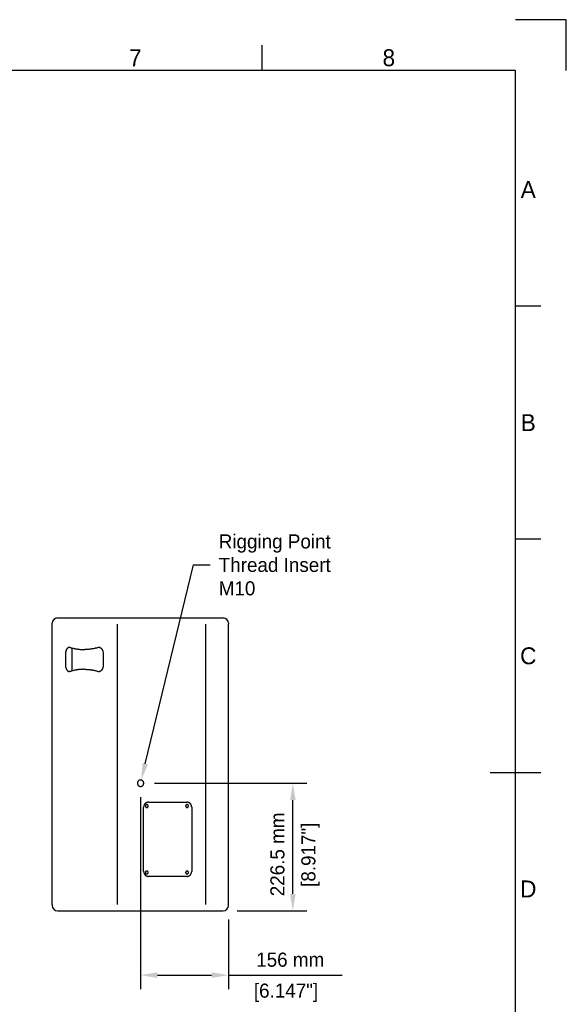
# Model space of a CAD drawing. Extents: x -90 to 3690, y 549 to 3222.
# Tile 4 of 4: x 2720 to 3690, y 1474 to 3222. Entities that reach past the tile are written whole.
import ezdxf
from ezdxf.enums import TextEntityAlignment as Align

# ---------------------------------------------------------------- set-up
doc = ezdxf.new("R2010")
doc.units = 0
for name, color, linetype in [('KF_CA_1001_DIM', 1, 'CONTINUOUS'), ('KF_CA_1001_REAR', 7, 'CONTINUOUS'), ('KF_CA_1001_TOP', 7, 'CONTINUOUS'), ('KF_FRAME_050', 6, 'CONTINUOUS'), ('KF_FRAME_070', 5, 'CONTINUOUS'), ('KF_FRAME_200', 8, 'CONTINUOUS')]:
    doc.layers.add(name, color=color, linetype=linetype)

# ---------------------------------------------------------------- blocks, each defined once
blk = doc.blocks.new('KF_CA_1001_REAR')
at = {"layer": 'KF_CA_1001_REAR', "linetype": 'CONTINUOUS'}
for p, q in [((-182.8, 0), (-74.6, 0)), ((-74.6, 0), (74.6, 0)), ((74.6, 0), (111.2, 0)), ((-192.3, -11), (-192.3, -9.5)), ((-192.3, -509), (-192.3, -11)), ((-76.7, -509), (-76.7, -11)), ((-76.7, -509), (-76.7, -11)), ((80.5, -509), (80.5, -11)), ((80.5, -509), (80.5, -11)), ((120.7, -9.5), (120.7, -11)), ((120.7, -509), (120.7, -11)), ((-168.7, -63), (-168.7, -84.4)), ((-157, -94), (-157, -53.4)), ((-136, -56.2), (-134.6, -56.2)), ((-101.8, -63), (-101.8, -84.4)), ((-136, -91.2), (-134.6, -91.2)), ((-21.1, -327), (46.5, -327)), ((-30, -450), (-30, -336)), ((55.3, -336), (55.3, -450)), ((46.5, -459), (-21.1, -459)), ((-192.3, -509), (-192.3, -510.5)), ((-182.8, -520), (-74.6, -520)), ((-74.6, -520), (74.6, -520)), ((74.6, -520), (111.2, -520)), ((120.7, -510.5), (120.7, -509))]:
    blk.add_line(p, q, dxfattribs=at)
for points in [[(-161.8, -52), (-162.2, -52.1), (-162.6, -52.2), (-162.9, -52.3), (-163.3, -52.5), (-163.7, -52.8), (-164.1, -53), (-164.5, -53.3), (-164.9, -53.5), (-165.2, -53.9), (-165.6, -54.3), (-166, -54.8), (-166.3, -55.2), (-166.7, -55.6), (-167, -56.2), (-167.3, -56.8), (-167.5, -57.4), (-167.8, -58), (-168.1, -58.6), (-168.2, -59.3), (-168.3, -60.1), (-168.5, -60.8), (-168.6, -61.5), (-168.7, -62.2), (-168.7, -63)], [(-162.5, -52), (-162.4, -52), (-162.4, -52), (-162.3, -52), (-162.2, -52), (-162.2, -52), (-162.1, -52), (-162, -52), (-162, -52), (-161.9, -52), (-161.8, -52), (-161.8, -52), (-161.7, -52), (-161.6, -52), (-161.6, -52), (-161.5, -52), (-161.5, -52.1), (-161.4, -52.1), (-161.3, -52.1), (-161.3, -52.1), (-161.2, -52.1), (-161.1, -52.1), (-161.1, -52.2), (-161, -52.2), (-160.9, -52.2)], [(-160.9, -52.2), (-159.9, -52.5), (-158.9, -52.8), (-157.9, -53.1), (-156.8, -53.4), (-155.8, -53.7), (-154.8, -53.9), (-153.7, -54.1), (-152.7, -54.4), (-151.7, -54.6), (-150.6, -54.8), (-149.6, -55), (-148.6, -55.1), (-147.5, -55.3), (-146.5, -55.5), (-145.4, -55.6), (-144.4, -55.7), (-143.3, -55.8), (-142.3, -55.9), (-141.2, -56), (-140.2, -56), (-139.1, -56.1), (-138.1, -56.1), (-137, -56.1), (-136, -56.2)], [(-109.6, -52.2), (-110.6, -52.5), (-111.7, -52.8), (-112.7, -53.1), (-113.7, -53.4), (-114.7, -53.7), (-115.8, -53.9), (-116.8, -54.1), (-117.8, -54.4), (-118.9, -54.6), (-119.9, -54.8), (-120.9, -55), (-122, -55.1), (-123, -55.3), (-124.1, -55.5), (-125.1, -55.6), (-126.2, -55.7), (-127.2, -55.8), (-128.3, -55.9), (-129.3, -56), (-130.4, -56), (-131.4, -56.1), (-132.5, -56.1), (-133.5, -56.1), (-134.6, -56.2)], [(-108.7, -52), (-108.8, -52), (-108.8, -52), (-108.9, -52), (-108.9, -52), (-108.9, -52), (-109, -52), (-109, -52), (-109, -52), (-109.1, -52.1), (-109.1, -52.1), (-109.1, -52.1), (-109.2, -52.1), (-109.2, -52.1), (-109.3, -52.1), (-109.3, -52.1), (-109.3, -52.1), (-109.4, -52.1), (-109.4, -52.1), (-109.4, -52.1), (-109.5, -52.2), (-109.5, -52.2), (-109.5, -52.2), (-109.6, -52.2), (-109.6, -52.2)], [(-109, -52), (-108.6, -52.1), (-108.6, -52.1), (-108.2, -52.2), (-107.8, -52.3), (-107.4, -52.4), (-107, -52.7), (-106.6, -52.9), (-106.2, -53.2), (-105.7, -53.5), (-105.3, -53.8), (-104.9, -54.3), (-104.6, -54.8), (-104.2, -55.3), (-103.8, -55.7), (-103.5, -56.4), (-103.2, -57), (-102.9, -57.7), (-102.6, -58.4), (-102.4, -59.1), (-102.2, -59.8), (-102.1, -60.6), (-102, -61.4), (-101.9, -62.2), (-101.8, -63)], [(-168.7, -84.4), (-168.6, -85.1), (-168.5, -85.9), (-168.5, -86.6), (-168.4, -87.3), (-168.2, -88), (-168, -88.7), (-167.8, -89.3), (-167.6, -90), (-167.3, -90.6), (-167, -91.1), (-166.7, -91.7), (-166.3, -92.2), (-166, -92.7), (-165.6, -93.1), (-165.2, -93.4), (-164.9, -93.8), (-164.5, -94.1), (-164.1, -94.4), (-163.7, -94.7), (-163.3, -94.8), (-162.9, -94.9), (-162.6, -95.1), (-162.2, -95.2), (-161.8, -95.4)], [(-101.8, -84.4), (-101.9, -85.2), (-102, -86), (-102.1, -86.8), (-102.2, -87.5), (-102.4, -88.3), (-102.6, -89), (-102.9, -89.7), (-103.1, -90.4), (-103.5, -91), (-103.8, -91.5), (-104.2, -92.1), (-104.5, -92.6), (-104.9, -93.1), (-105.3, -93.5), (-105.7, -93.8), (-106.2, -94.2), (-106.6, -94.5), (-107, -94.7), (-107.4, -94.9), (-107.8, -95), (-108.2, -95.2), (-108.6, -95.3), (-109, -95.4), (-109.4, -95.4)], [(-160.9, -95.1), (-161, -95.2), (-161.1, -95.2), (-161.1, -95.2), (-161.2, -95.2), (-161.3, -95.2), (-161.3, -95.3), (-161.4, -95.3), (-161.5, -95.3), (-161.5, -95.3), (-161.6, -95.3), (-161.6, -95.3), (-161.7, -95.3), (-161.8, -95.3), (-161.8, -95.4), (-161.9, -95.4), (-162, -95.4), (-162, -95.4), (-162.1, -95.4), (-162.2, -95.4), (-162.2, -95.4), (-162.3, -95.4), (-162.4, -95.4), (-162.4, -95.4), (-162.5, -95.4)], [(-136, -91.2), (-137, -91.2), (-138.1, -91.2), (-139.1, -91.3), (-140.2, -91.3), (-141.2, -91.4), (-142.3, -91.5), (-143.3, -91.6), (-144.4, -91.7), (-145.4, -91.8), (-146.5, -91.9), (-147.5, -92), (-148.6, -92.2), (-149.6, -92.4), (-150.6, -92.5), (-151.7, -92.8), (-152.7, -93), (-153.7, -93.2), (-154.8, -93.4), (-155.8, -93.7), (-156.8, -94), (-157.9, -94.3), (-158.9, -94.6), (-159.9, -94.9), (-160.9, -95.1)], [(-134.6, -91.2), (-133.5, -91.2), (-132.5, -91.2), (-131.4, -91.3), (-130.4, -91.3), (-129.3, -91.4), (-128.3, -91.5), (-127.2, -91.6), (-126.2, -91.7), (-125.1, -91.8), (-124.1, -91.9), (-123, -92), (-122, -92.2), (-120.9, -92.4), (-119.9, -92.5), (-118.9, -92.8), (-117.8, -93), (-116.8, -93.2), (-115.8, -93.4), (-114.7, -93.7), (-113.7, -94), (-112.7, -94.3), (-111.7, -94.6), (-110.6, -94.9), (-109.6, -95.1)], [(-109.6, -95.1), (-109.6, -95.2), (-109.5, -95.2), (-109.5, -95.2), (-109.5, -95.2), (-109.4, -95.2), (-109.4, -95.2), (-109.4, -95.2), (-109.3, -95.2), (-109.3, -95.2), (-109.3, -95.3), (-109.2, -95.3), (-109.2, -95.3), (-109.1, -95.3), (-109.1, -95.3), (-109.1, -95.3), (-109, -95.3), (-109, -95.3), (-109, -95.3), (-108.9, -95.3), (-108.9, -95.3), (-108.9, -95.3), (-108.8, -95.3), (-108.8, -95.3), (-108.7, -95.4)]]:
    blk.add_lwpolyline(points, dxfattribs=at)
for points in [[(-35.5, -287.8, 0), (-35.7, -287.8, 0), (-36, -287.8, 0), (-36.3, -287.9, 0), (-36.5, -287.9, 0), (-36.8, -288, 0), (-37.1, -288, 0), (-37.3, -288.1, 0), (-37.6, -288.2, 0), (-37.8, -288.3, 0), (-38.1, -288.5, 0), (-38.3, -288.6, 0), (-38.6, -288.8, 0), (-38.8, -288.9, 0), (-39, -289.1, 0), (-39.2, -289.3, 0), (-39.4, -289.5, 0), (-39.6, -289.7, 0), (-39.8, -289.9, 0), (-39.9, -290.1, 0), (-40.1, -290.3, 0), (-40.2, -290.6, 0), (-40.4, -290.8, 0), (-40.5, -291.1, 0), (-40.6, -291.3, 0), (-40.7, -291.6, 0), (-40.8, -291.8, 0), (-40.9, -292.1, 0), (-40.9, -292.4, 0), (-41, -292.7, 0), (-41, -292.9, 0), (-41, -293.2, 0), (-41, -293.5, 0), (-41, -293.8, 0), (-41, -294.1, 0), (-41, -294.3, 0), (-40.9, -294.6, 0), (-40.9, -294.9, 0), (-40.8, -295.2, 0), (-40.7, -295.4, 0), (-40.6, -295.7, 0), (-40.5, -295.9, 0), (-40.4, -296.2, 0), (-40.2, -296.4, 0), (-40.1, -296.7, 0), (-39.9, -296.9, 0), (-39.8, -297.1, 0), (-39.6, -297.3, 0), (-39.4, -297.5, 0), (-39.2, -297.7, 0), (-39, -297.9, 0), (-38.8, -298.1, 0), (-38.6, -298.2, 0), (-38.3, -298.4, 0), (-38.1, -298.5, 0), (-37.8, -298.7, 0), (-37.6, -298.8, 0), (-37.3, -298.9, 0), (-37.1, -299, 0), (-36.8, -299, 0), (-36.5, -299.1, 0), (-36.3, -299.1, 0), (-36, -299.2, 0), (-35.7, -299.2, 0), (-35.5, -299.2, 0), (-35.2, -299.2, 0), (-34.9, -299.2, 0), (-34.6, -299.1, 0), (-34.4, -299.1, 0), (-34.1, -299, 0), (-33.8, -299, 0), (-33.6, -298.9, 0), (-33.3, -298.8, 0), (-33.1, -298.7, 0), (-32.8, -298.5, 0), (-32.6, -298.4, 0), (-32.4, -298.2, 0), (-32.1, -298.1, 0), (-31.9, -297.9, 0), (-31.7, -297.7, 0), (-31.5, -297.5, 0), (-31.3, -297.3, 0), (-31.1, -297.1, 0), (-31, -296.9, 0), (-30.8, -296.7, 0), (-30.7, -296.4, 0), (-30.5, -296.2, 0), (-30.4, -295.9, 0), (-30.3, -295.7, 0), (-30.2, -295.4, 0), (-30.1, -295.2, 0), (-30, -294.9, 0), (-30, -294.6, 0), (-29.9, -294.3, 0), (-29.9, -294.1, 0), (-29.9, -293.8, 0), (-29.9, -293.5, 0), (-29.9, -293.2, 0), (-29.9, -292.9, 0), (-29.9, -292.7, 0), (-30, -292.4, 0), (-30, -292.1, 0), (-30.1, -291.8, 0), (-30.2, -291.6, 0), (-30.3, -291.3, 0), (-30.4, -291.1, 0), (-30.5, -290.8, 0), (-30.7, -290.6, 0), (-30.8, -290.3, 0), (-31, -290.1, 0), (-31.1, -289.9, 0), (-31.3, -289.7, 0), (-31.5, -289.5, 0), (-31.7, -289.3, 0), (-31.9, -289.1, 0), (-32.1, -288.9, 0), (-32.4, -288.8, 0), (-32.6, -288.6, 0), (-32.8, -288.5, 0), (-33.1, -288.3, 0), (-33.3, -288.2, 0), (-33.6, -288.1, 0), (-33.8, -288, 0), (-34.1, -288, 0), (-34.4, -287.9, 0), (-34.6, -287.9, 0), (-34.9, -287.8, 0), (-35.2, -287.8, 0), (-35.5, -287.8, 0)], [(-21.1, -327, 0), (-21.2, -327, 0), (-21.4, -327, 0), (-21.5, -327, 0), (-21.6, -327, 0), (-21.7, -327, 0), (-21.8, -327, 0), (-21.9, -327, 0), (-22, -327, 0), (-22.1, -327.1, 0), (-22.2, -327.1, 0), (-22.3, -327.1, 0), (-22.4, -327.1, 0), (-22.5, -327.1, 0), (-22.6, -327.1, 0), (-22.7, -327.2, 0), (-22.9, -327.2, 0), (-23, -327.2, 0), (-23.1, -327.2, 0), (-23.2, -327.2, 0), (-23.3, -327.3, 0), (-23.4, -327.3, 0), (-23.5, -327.3, 0), (-23.6, -327.4, 0), (-23.7, -327.4, 0), (-23.8, -327.4, 0), (-23.9, -327.5, 0), (-24, -327.5, 0), (-24.1, -327.5, 0), (-24.2, -327.6, 0), (-24.3, -327.6, 0), (-24.4, -327.6, 0), (-24.5, -327.7, 0), (-24.6, -327.7, 0), (-24.7, -327.8, 0), (-24.8, -327.8, 0), (-24.9, -327.9, 0), (-25, -327.9, 0), (-25.1, -328, 0), (-25.2, -328, 0), (-25.3, -328.1, 0), (-25.4, -328.1, 0), (-25.5, -328.2, 0), (-25.6, -328.2, 0), (-25.7, -328.3, 0), (-25.8, -328.3, 0), (-25.9, -328.4, 0), (-25.9, -328.5, 0), (-26, -328.5, 0), (-26.1, -328.6, 0), (-26.2, -328.6, 0), (-26.3, -328.7, 0), (-26.4, -328.8, 0), (-26.5, -328.8, 0), (-26.6, -328.9, 0), (-26.6, -329, 0), (-26.7, -329, 0), (-26.8, -329.1, 0), (-26.9, -329.2, 0), (-27, -329.3, 0), (-27.1, -329.3, 0), (-27.1, -329.4, 0), (-27.2, -329.5, 0), (-27.3, -329.6, 0), (-27.4, -329.6, 0), (-27.4, -329.7, 0), (-27.5, -329.8, 0), (-27.6, -329.9, 0), (-27.7, -330, 0), (-27.7, -330, 0), (-27.8, -330.1, 0), (-27.9, -330.2, 0), (-28, -330.3, 0), (-28, -330.4, 0), (-28.1, -330.5, 0), (-28.2, -330.6, 0), (-28.2, -330.6, 0), (-28.3, -330.7, 0), (-28.3, -330.8, 0), (-28.4, -330.9, 0), (-28.5, -331, 0), (-28.5, -331.1, 0), (-28.6, -331.2, 0), (-28.6, -331.3, 0), (-28.7, -331.4, 0), (-28.8, -331.5, 0), (-28.8, -331.6, 0), (-28.9, -331.7, 0), (-28.9, -331.8, 0), (-29, -331.9, 0), (-29, -332, 0), (-29.1, -332.1, 0), (-29.1, -332.2, 0), (-29.2, -332.3, 0), (-29.2, -332.4, 0), (-29.2, -332.5, 0), (-29.3, -332.6, 0), (-29.3, -332.7, 0), (-29.4, -332.8, 0), (-29.4, -332.9, 0), (-29.4, -333, 0), (-29.5, -333.1, 0), (-29.5, -333.2, 0), (-29.5, -333.3, 0), (-29.6, -333.4, 0), (-29.6, -333.5, 0), (-29.6, -333.6, 0), (-29.7, -333.7, 0), (-29.7, -333.8, 0), (-29.7, -333.9, 0), (-29.7, -334, 0), (-29.8, -334.1, 0), (-29.8, -334.2, 0), (-29.8, -334.4, 0), (-29.8, -334.5, 0), (-29.8, -334.6, 0), (-29.9, -334.7, 0), (-29.9, -334.8, 0), (-29.9, -334.9, 0), (-29.9, -335, 0), (-29.9, -335.1, 0), (-29.9, -335.2, 0), (-29.9, -335.3, 0), (-29.9, -335.4, 0), (-29.9, -335.6, 0), (-29.9, -335.7, 0), (-30, -335.8, 0), (-30, -335.9, 0), (-30, -336, 0)], [(-24.5, -331.4, 0), (-24.6, -331.4, 0), (-24.7, -331.4, 0), (-24.9, -331.4, 0), (-25, -331.4, 0), (-25.1, -331.5, 0), (-25.2, -331.5, 0), (-25.3, -331.6, 0), (-25.5, -331.6, 0), (-25.6, -331.6, 0), (-25.7, -331.7, 0), (-25.8, -331.8, 0), (-25.9, -331.8, 0), (-26, -331.9, 0), (-26.1, -332, 0), (-26.2, -332.1, 0), (-26.3, -332.2, 0), (-26.4, -332.3, 0), (-26.5, -332.4, 0), (-26.5, -332.5, 0), (-26.6, -332.6, 0), (-26.7, -332.7, 0), (-26.7, -332.8, 0), (-26.8, -332.9, 0), (-26.8, -333, 0), (-26.9, -333.1, 0), (-26.9, -333.2, 0), (-27, -333.4, 0), (-27, -333.5, 0), (-27, -333.6, 0), (-27, -333.7, 0), (-27, -333.9, 0), (-27, -334, 0), (-27, -334.1, 0), (-27, -334.3, 0), (-27, -334.4, 0), (-27, -334.5, 0), (-27, -334.6, 0), (-26.9, -334.8, 0), (-26.9, -334.9, 0), (-26.8, -335, 0), (-26.8, -335.1, 0), (-26.7, -335.2, 0), (-26.7, -335.3, 0), (-26.6, -335.4, 0), (-26.5, -335.5, 0), (-26.5, -335.6, 0), (-26.4, -335.7, 0), (-26.3, -335.8, 0), (-26.2, -335.9, 0), (-26.1, -336, 0), (-26, -336.1, 0), (-25.9, -336.2, 0), (-25.8, -336.2, 0), (-25.7, -336.3, 0), (-25.6, -336.4, 0), (-25.5, -336.4, 0), (-25.3, -336.4, 0), (-25.2, -336.5, 0), (-25.1, -336.5, 0), (-25, -336.6, 0), (-24.9, -336.6, 0), (-24.7, -336.6, 0), (-24.6, -336.6, 0), (-24.5, -336.6, 0), (-24.4, -336.6, 0), (-24.2, -336.6, 0), (-24.1, -336.6, 0), (-24, -336.6, 0), (-23.9, -336.5, 0), (-23.8, -336.5, 0), (-23.6, -336.4, 0), (-23.5, -336.4, 0), (-23.4, -336.4, 0), (-23.3, -336.3, 0), (-23.2, -336.2, 0), (-23.1, -336.2, 0), (-23, -336.1, 0), (-22.9, -336, 0), (-22.8, -335.9, 0), (-22.7, -335.8, 0), (-22.6, -335.7, 0), (-22.5, -335.6, 0), (-22.4, -335.5, 0), (-22.4, -335.4, 0), (-22.3, -335.3, 0), (-22.2, -335.2, 0), (-22.2, -335.1, 0), (-22.1, -335, 0), (-22.1, -334.9, 0), (-22.1, -334.8, 0), (-22, -334.6, 0), (-22, -334.5, 0), (-22, -334.4, 0), (-22, -334.3, 0), (-21.9, -334.1, 0), (-21.9, -334, 0), (-21.9, -333.9, 0), (-22, -333.7, 0), (-22, -333.6, 0), (-22, -333.5, 0), (-22, -333.4, 0), (-22.1, -333.2, 0), (-22.1, -333.1, 0), (-22.1, -333, 0), (-22.2, -332.9, 0), (-22.2, -332.8, 0), (-22.3, -332.7, 0), (-22.4, -332.6, 0), (-22.4, -332.5, 0), (-22.5, -332.4, 0), (-22.6, -332.3, 0), (-22.7, -332.2, 0), (-22.8, -332.1, 0), (-22.9, -332, 0), (-23, -331.9, 0), (-23.1, -331.8, 0), (-23.2, -331.8, 0), (-23.3, -331.7, 0), (-23.4, -331.6, 0), (-23.5, -331.6, 0), (-23.6, -331.6, 0), (-23.8, -331.5, 0), (-23.9, -331.5, 0), (-24, -331.4, 0), (-24.1, -331.4, 0), (-24.2, -331.4, 0), (-24.4, -331.4, 0), (-24.5, -331.4, 0)], [(47, -331.4, 0), (46.9, -331.4, 0), (46.8, -331.4, 0), (46.7, -331.4, 0), (46.5, -331.4, 0), (46.4, -331.5, 0), (46.3, -331.5, 0), (46.2, -331.6, 0), (46.1, -331.6, 0), (46, -331.6, 0), (45.8, -331.7, 0), (45.7, -331.8, 0), (45.6, -331.8, 0), (45.5, -331.9, 0), (45.4, -332, 0), (45.3, -332.1, 0), (45.2, -332.2, 0), (45.2, -332.3, 0), (45.1, -332.4, 0), (45, -332.5, 0), (44.9, -332.6, 0), (44.9, -332.7, 0), (44.8, -332.8, 0), (44.7, -332.9, 0), (44.7, -333, 0), (44.6, -333.1, 0), (44.6, -333.2, 0), (44.6, -333.4, 0), (44.5, -333.5, 0), (44.5, -333.6, 0), (44.5, -333.7, 0), (44.5, -333.9, 0), (44.5, -334, 0), (44.5, -334.1, 0), (44.5, -334.3, 0), (44.5, -334.4, 0), (44.5, -334.5, 0), (44.6, -334.6, 0), (44.6, -334.8, 0), (44.6, -334.9, 0), (44.7, -335, 0), (44.7, -335.1, 0), (44.8, -335.2, 0), (44.9, -335.3, 0), (44.9, -335.4, 0), (45, -335.5, 0), (45.1, -335.6, 0), (45.2, -335.7, 0), (45.2, -335.8, 0), (45.3, -335.9, 0), (45.4, -336, 0), (45.5, -336.1, 0), (45.6, -336.2, 0), (45.7, -336.2, 0), (45.8, -336.3, 0), (46, -336.4, 0), (46.1, -336.4, 0), (46.2, -336.4, 0), (46.3, -336.5, 0), (46.4, -336.5, 0), (46.5, -336.6, 0), (46.7, -336.6, 0), (46.8, -336.6, 0), (46.9, -336.6, 0), (47, -336.6, 0), (47.2, -336.6, 0), (47.3, -336.6, 0), (47.4, -336.6, 0), (47.5, -336.6, 0), (47.7, -336.5, 0), (47.8, -336.5, 0), (47.9, -336.4, 0), (48, -336.4, 0), (48.1, -336.4, 0), (48.2, -336.3, 0), (48.4, -336.2, 0), (48.5, -336.2, 0), (48.6, -336.1, 0), (48.7, -336, 0), (48.8, -335.9, 0), (48.8, -335.8, 0), (48.9, -335.7, 0), (49, -335.6, 0), (49.1, -335.5, 0), (49.2, -335.4, 0), (49.2, -335.3, 0), (49.3, -335.2, 0), (49.3, -335.1, 0), (49.4, -335, 0), (49.4, -334.9, 0), (49.5, -334.8, 0), (49.5, -334.6, 0), (49.5, -334.5, 0), (49.6, -334.4, 0), (49.6, -334.3, 0), (49.6, -334.1, 0), (49.6, -334, 0), (49.6, -333.9, 0), (49.6, -333.7, 0), (49.6, -333.6, 0), (49.5, -333.5, 0), (49.5, -333.4, 0), (49.5, -333.2, 0), (49.4, -333.1, 0), (49.4, -333, 0), (49.3, -332.9, 0), (49.3, -332.8, 0), (49.2, -332.7, 0), (49.2, -332.6, 0), (49.1, -332.5, 0), (49, -332.4, 0), (48.9, -332.3, 0), (48.8, -332.2, 0), (48.8, -332.1, 0), (48.7, -332, 0), (48.6, -331.9, 0), (48.5, -331.8, 0), (48.4, -331.8, 0), (48.2, -331.7, 0), (48.1, -331.6, 0), (48, -331.6, 0), (47.9, -331.6, 0), (47.8, -331.5, 0), (47.7, -331.5, 0), (47.5, -331.4, 0), (47.4, -331.4, 0), (47.3, -331.4, 0), (47.2, -331.4, 0), (47, -331.4, 0)], [(55.3, -336, 0), (55.3, -335.9, 0), (55.3, -335.8, 0), (55.3, -335.7, 0), (55.3, -335.6, 0), (55.3, -335.4, 0), (55.3, -335.3, 0), (55.3, -335.2, 0), (55.3, -335.1, 0), (55.2, -335, 0), (55.2, -334.9, 0), (55.2, -334.8, 0), (55.2, -334.7, 0), (55.2, -334.6, 0), (55.2, -334.5, 0), (55.2, -334.4, 0), (55.1, -334.2, 0), (55.1, -334.1, 0), (55.1, -334, 0), (55.1, -333.9, 0), (55, -333.8, 0), (55, -333.7, 0), (55, -333.6, 0), (55, -333.5, 0), (54.9, -333.4, 0), (54.9, -333.3, 0), (54.9, -333.2, 0), (54.8, -333.1, 0), (54.8, -333, 0), (54.7, -332.9, 0), (54.7, -332.8, 0), (54.7, -332.7, 0), (54.6, -332.6, 0), (54.6, -332.5, 0), (54.5, -332.4, 0), (54.5, -332.3, 0), (54.5, -332.2, 0), (54.4, -332.1, 0), (54.4, -332, 0), (54.3, -331.9, 0), (54.3, -331.8, 0), (54.2, -331.7, 0), (54.2, -331.6, 0), (54.1, -331.5, 0), (54, -331.4, 0), (54, -331.3, 0), (53.9, -331.2, 0), (53.9, -331.1, 0), (53.8, -331, 0), (53.8, -330.9, 0), (53.7, -330.8, 0), (53.6, -330.7, 0), (53.6, -330.6, 0), (53.5, -330.6, 0), (53.4, -330.5, 0), (53.4, -330.4, 0), (53.3, -330.3, 0), (53.2, -330.2, 0), (53.2, -330.1, 0), (53.1, -330, 0), (53, -330, 0), (52.9, -329.9, 0), (52.9, -329.8, 0), (52.8, -329.7, 0), (52.7, -329.6, 0), (52.6, -329.6, 0), (52.6, -329.5, 0), (52.5, -329.4, 0), (52.4, -329.3, 0), (52.3, -329.3, 0), (52.2, -329.2, 0), (52.2, -329.1, 0), (52.1, -329, 0), (52, -329, 0), (51.9, -328.9, 0), (51.8, -328.8, 0), (51.7, -328.8, 0), (51.6, -328.7, 0), (51.6, -328.6, 0), (51.5, -328.6, 0), (51.4, -328.5, 0), (51.3, -328.5, 0), (51.2, -328.4, 0), (51.1, -328.3, 0), (51, -328.3, 0), (50.9, -328.2, 0), (50.8, -328.2, 0), (50.7, -328.1, 0), (50.6, -328.1, 0), (50.5, -328, 0), (50.4, -328, 0), (50.3, -327.9, 0), (50.3, -327.9, 0), (50.2, -327.8, 0), (50.1, -327.8, 0), (50, -327.7, 0), (49.9, -327.7, 0), (49.8, -327.6, 0), (49.7, -327.6, 0), (49.6, -327.6, 0), (49.5, -327.5, 0), (49.3, -327.5, 0), (49.2, -327.5, 0), (49.1, -327.4, 0), (49, -327.4, 0), (48.9, -327.4, 0), (48.8, -327.3, 0), (48.7, -327.3, 0), (48.6, -327.3, 0), (48.5, -327.2, 0), (48.4, -327.2, 0), (48.3, -327.2, 0), (48.2, -327.2, 0), (48.1, -327.2, 0), (48, -327.1, 0), (47.9, -327.1, 0), (47.8, -327.1, 0), (47.7, -327.1, 0), (47.6, -327.1, 0), (47.5, -327.1, 0), (47.3, -327, 0), (47.2, -327, 0), (47.1, -327, 0), (47, -327, 0), (46.9, -327, 0), (46.8, -327, 0), (46.7, -327, 0), (46.6, -327, 0), (46.5, -327, 0)], [(-30, -450, 0), (-30, -450.1, 0), (-30, -450.2, 0), (-29.9, -450.3, 0), (-29.9, -450.4, 0), (-29.9, -450.6, 0), (-29.9, -450.7, 0), (-29.9, -450.8, 0), (-29.9, -450.9, 0), (-29.9, -451, 0), (-29.9, -451.1, 0), (-29.9, -451.2, 0), (-29.9, -451.3, 0), (-29.8, -451.4, 0), (-29.8, -451.5, 0), (-29.8, -451.6, 0), (-29.8, -451.8, 0), (-29.8, -451.9, 0), (-29.7, -452, 0), (-29.7, -452.1, 0), (-29.7, -452.2, 0), (-29.7, -452.3, 0), (-29.6, -452.4, 0), (-29.6, -452.5, 0), (-29.6, -452.6, 0), (-29.5, -452.7, 0), (-29.5, -452.8, 0), (-29.5, -452.9, 0), (-29.4, -453, 0), (-29.4, -453.1, 0), (-29.4, -453.2, 0), (-29.3, -453.3, 0), (-29.3, -453.4, 0), (-29.2, -453.5, 0), (-29.2, -453.6, 0), (-29.2, -453.7, 0), (-29.1, -453.8, 0), (-29.1, -453.9, 0), (-29, -454, 0), (-29, -454.1, 0), (-28.9, -454.2, 0), (-28.9, -454.3, 0), (-28.8, -454.4, 0), (-28.8, -454.5, 0), (-28.7, -454.6, 0), (-28.6, -454.7, 0), (-28.6, -454.8, 0), (-28.5, -454.9, 0), (-28.5, -455, 0), (-28.4, -455.1, 0), (-28.3, -455.2, 0), (-28.3, -455.3, 0), (-28.2, -455.4, 0), (-28.2, -455.4, 0), (-28.1, -455.5, 0), (-28, -455.6, 0), (-28, -455.7, 0), (-27.9, -455.8, 0), (-27.8, -455.9, 0), (-27.7, -456, 0), (-27.7, -456, 0), (-27.6, -456.1, 0), (-27.5, -456.2, 0), (-27.4, -456.3, 0), (-27.4, -456.4, 0), (-27.3, -456.4, 0), (-27.2, -456.5, 0), (-27.1, -456.6, 0), (-27.1, -456.7, 0), (-27, -456.7, 0), (-26.9, -456.8, 0), (-26.8, -456.9, 0), (-26.7, -457, 0), (-26.6, -457, 0), (-26.6, -457.1, 0), (-26.5, -457.2, 0), (-26.4, -457.2, 0), (-26.3, -457.3, 0), (-26.2, -457.4, 0), (-26.1, -457.4, 0), (-26, -457.5, 0), (-25.9, -457.5, 0), (-25.9, -457.6, 0), (-25.8, -457.7, 0), (-25.7, -457.7, 0), (-25.6, -457.8, 0), (-25.5, -457.8, 0), (-25.4, -457.9, 0), (-25.3, -457.9, 0), (-25.2, -458, 0), (-25.1, -458, 0), (-25, -458.1, 0), (-24.9, -458.1, 0), (-24.8, -458.2, 0), (-24.7, -458.2, 0), (-24.6, -458.3, 0), (-24.5, -458.3, 0), (-24.4, -458.4, 0), (-24.3, -458.4, 0), (-24.2, -458.4, 0), (-24.1, -458.5, 0), (-24, -458.5, 0), (-23.9, -458.5, 0), (-23.8, -458.6, 0), (-23.7, -458.6, 0), (-23.6, -458.6, 0), (-23.5, -458.7, 0), (-23.4, -458.7, 0), (-23.3, -458.7, 0), (-23.2, -458.8, 0), (-23.1, -458.8, 0), (-23, -458.8, 0), (-22.9, -458.8, 0), (-22.7, -458.8, 0), (-22.6, -458.9, 0), (-22.5, -458.9, 0), (-22.4, -458.9, 0), (-22.3, -458.9, 0), (-22.2, -458.9, 0), (-22.1, -458.9, 0), (-22, -459, 0), (-21.9, -459, 0), (-21.8, -459, 0), (-21.7, -459, 0), (-21.6, -459, 0), (-21.5, -459, 0), (-21.4, -459, 0), (-21.2, -459, 0), (-21.1, -459, 0)], [(-24.5, -449.4, 0), (-24.6, -449.4, 0), (-24.7, -449.4, 0), (-24.9, -449.4, 0), (-25, -449.4, 0), (-25.1, -449.5, 0), (-25.2, -449.5, 0), (-25.3, -449.6, 0), (-25.5, -449.6, 0), (-25.6, -449.6, 0), (-25.7, -449.7, 0), (-25.8, -449.8, 0), (-25.9, -449.8, 0), (-26, -449.9, 0), (-26.1, -450, 0), (-26.2, -450.1, 0), (-26.3, -450.2, 0), (-26.4, -450.3, 0), (-26.5, -450.4, 0), (-26.5, -450.5, 0), (-26.6, -450.6, 0), (-26.7, -450.7, 0), (-26.7, -450.8, 0), (-26.8, -450.9, 0), (-26.8, -451, 0), (-26.9, -451.1, 0), (-26.9, -451.2, 0), (-27, -451.4, 0), (-27, -451.5, 0), (-27, -451.6, 0), (-27, -451.7, 0), (-27, -451.9, 0), (-27, -452, 0), (-27, -452.1, 0), (-27, -452.3, 0), (-27, -452.4, 0), (-27, -452.5, 0), (-27, -452.6, 0), (-26.9, -452.8, 0), (-26.9, -452.9, 0), (-26.8, -453, 0), (-26.8, -453.1, 0), (-26.7, -453.2, 0), (-26.7, -453.3, 0), (-26.6, -453.4, 0), (-26.5, -453.5, 0), (-26.5, -453.6, 0), (-26.4, -453.7, 0), (-26.3, -453.8, 0), (-26.2, -453.9, 0), (-26.1, -454, 0), (-26, -454.1, 0), (-25.9, -454.2, 0), (-25.8, -454.2, 0), (-25.7, -454.3, 0), (-25.6, -454.4, 0), (-25.5, -454.4, 0), (-25.3, -454.4, 0), (-25.2, -454.5, 0), (-25.1, -454.5, 0), (-25, -454.6, 0), (-24.9, -454.6, 0), (-24.7, -454.6, 0), (-24.6, -454.6, 0), (-24.5, -454.6, 0), (-24.4, -454.6, 0), (-24.2, -454.6, 0), (-24.1, -454.6, 0), (-24, -454.6, 0), (-23.9, -454.5, 0), (-23.8, -454.5, 0), (-23.6, -454.4, 0), (-23.5, -454.4, 0), (-23.4, -454.4, 0), (-23.3, -454.3, 0), (-23.2, -454.2, 0), (-23.1, -454.2, 0), (-23, -454.1, 0), (-22.9, -454, 0), (-22.8, -453.9, 0), (-22.7, -453.8, 0), (-22.6, -453.7, 0), (-22.5, -453.6, 0), (-22.4, -453.5, 0), (-22.4, -453.4, 0), (-22.3, -453.3, 0), (-22.2, -453.2, 0), (-22.2, -453.1, 0), (-22.1, -453, 0), (-22.1, -452.9, 0), (-22.1, -452.8, 0), (-22, -452.6, 0), (-22, -452.5, 0), (-22, -452.4, 0), (-22, -452.3, 0), (-21.9, -452.1, 0), (-21.9, -452, 0), (-21.9, -451.9, 0), (-22, -451.7, 0), (-22, -451.6, 0), (-22, -451.5, 0), (-22, -451.4, 0), (-22.1, -451.2, 0), (-22.1, -451.1, 0), (-22.1, -451, 0), (-22.2, -450.9, 0), (-22.2, -450.8, 0), (-22.3, -450.7, 0), (-22.4, -450.6, 0), (-22.4, -450.5, 0), (-22.5, -450.4, 0), (-22.6, -450.3, 0), (-22.7, -450.2, 0), (-22.8, -450.1, 0), (-22.9, -450, 0), (-23, -449.9, 0), (-23.1, -449.8, 0), (-23.2, -449.8, 0), (-23.3, -449.7, 0), (-23.4, -449.6, 0), (-23.5, -449.6, 0), (-23.6, -449.6, 0), (-23.8, -449.5, 0), (-23.9, -449.5, 0), (-24, -449.4, 0), (-24.1, -449.4, 0), (-24.2, -449.4, 0), (-24.4, -449.4, 0), (-24.5, -449.4, 0)], [(47, -449.4, 0), (46.9, -449.4, 0), (46.8, -449.4, 0), (46.7, -449.4, 0), (46.5, -449.4, 0), (46.4, -449.5, 0), (46.3, -449.5, 0), (46.2, -449.6, 0), (46.1, -449.6, 0), (46, -449.6, 0), (45.8, -449.7, 0), (45.7, -449.8, 0), (45.6, -449.8, 0), (45.5, -449.9, 0), (45.4, -450, 0), (45.3, -450.1, 0), (45.2, -450.2, 0), (45.2, -450.3, 0), (45.1, -450.4, 0), (45, -450.5, 0), (44.9, -450.6, 0), (44.9, -450.7, 0), (44.8, -450.8, 0), (44.7, -450.9, 0), (44.7, -451, 0), (44.6, -451.1, 0), (44.6, -451.2, 0), (44.6, -451.4, 0), (44.5, -451.5, 0), (44.5, -451.6, 0), (44.5, -451.7, 0), (44.5, -451.9, 0), (44.5, -452, 0), (44.5, -452.1, 0), (44.5, -452.3, 0), (44.5, -452.4, 0), (44.5, -452.5, 0), (44.6, -452.6, 0), (44.6, -452.8, 0), (44.6, -452.9, 0), (44.7, -453, 0), (44.7, -453.1, 0), (44.8, -453.2, 0), (44.9, -453.3, 0), (44.9, -453.4, 0), (45, -453.5, 0), (45.1, -453.6, 0), (45.2, -453.7, 0), (45.2, -453.8, 0), (45.3, -453.9, 0), (45.4, -454, 0), (45.5, -454.1, 0), (45.6, -454.2, 0), (45.7, -454.2, 0), (45.8, -454.3, 0), (46, -454.4, 0), (46.1, -454.4, 0), (46.2, -454.4, 0), (46.3, -454.5, 0), (46.4, -454.5, 0), (46.5, -454.6, 0), (46.7, -454.6, 0), (46.8, -454.6, 0), (46.9, -454.6, 0), (47, -454.6, 0), (47.2, -454.6, 0), (47.3, -454.6, 0), (47.4, -454.6, 0), (47.5, -454.6, 0), (47.7, -454.5, 0), (47.8, -454.5, 0), (47.9, -454.4, 0), (48, -454.4, 0), (48.1, -454.4, 0), (48.2, -454.3, 0), (48.4, -454.2, 0), (48.5, -454.2, 0), (48.6, -454.1, 0), (48.7, -454, 0), (48.8, -453.9, 0), (48.8, -453.8, 0), (48.9, -453.7, 0), (49, -453.6, 0), (49.1, -453.5, 0), (49.2, -453.4, 0), (49.2, -453.3, 0), (49.3, -453.2, 0), (49.3, -453.1, 0), (49.4, -453, 0), (49.4, -452.9, 0), (49.5, -452.8, 0), (49.5, -452.6, 0), (49.5, -452.5, 0), (49.6, -452.4, 0), (49.6, -452.3, 0), (49.6, -452.1, 0), (49.6, -452, 0), (49.6, -451.9, 0), (49.6, -451.7, 0), (49.6, -451.6, 0), (49.5, -451.5, 0), (49.5, -451.4, 0), (49.5, -451.2, 0), (49.4, -451.1, 0), (49.4, -451, 0), (49.3, -450.9, 0), (49.3, -450.8, 0), (49.2, -450.7, 0), (49.2, -450.6, 0), (49.1, -450.5, 0), (49, -450.4, 0), (48.9, -450.3, 0), (48.8, -450.2, 0), (48.8, -450.1, 0), (48.7, -450, 0), (48.6, -449.9, 0), (48.5, -449.8, 0), (48.4, -449.8, 0), (48.2, -449.7, 0), (48.1, -449.6, 0), (48, -449.6, 0), (47.9, -449.6, 0), (47.8, -449.5, 0), (47.7, -449.5, 0), (47.5, -449.4, 0), (47.4, -449.4, 0), (47.3, -449.4, 0), (47.2, -449.4, 0), (47, -449.4, 0)], [(46.5, -459, 0), (46.6, -459, 0), (46.7, -459, 0), (46.8, -459, 0), (46.9, -459, 0), (47, -459, 0), (47.1, -459, 0), (47.2, -459, 0), (47.3, -459, 0), (47.5, -458.9, 0), (47.6, -458.9, 0), (47.7, -458.9, 0), (47.8, -458.9, 0), (47.9, -458.9, 0), (48, -458.9, 0), (48.1, -458.8, 0), (48.2, -458.8, 0), (48.3, -458.8, 0), (48.4, -458.8, 0), (48.5, -458.8, 0), (48.6, -458.7, 0), (48.7, -458.7, 0), (48.8, -458.7, 0), (48.9, -458.6, 0), (49, -458.6, 0), (49.1, -458.6, 0), (49.2, -458.5, 0), (49.3, -458.5, 0), (49.5, -458.5, 0), (49.6, -458.4, 0), (49.7, -458.4, 0), (49.8, -458.4, 0), (49.9, -458.3, 0), (50, -458.3, 0), (50.1, -458.2, 0), (50.2, -458.2, 0), (50.3, -458.1, 0), (50.3, -458.1, 0), (50.4, -458, 0), (50.5, -458, 0), (50.6, -457.9, 0), (50.7, -457.9, 0), (50.8, -457.8, 0), (50.9, -457.8, 0), (51, -457.7, 0), (51.1, -457.7, 0), (51.2, -457.6, 0), (51.3, -457.5, 0), (51.4, -457.5, 0), (51.5, -457.4, 0), (51.6, -457.4, 0), (51.6, -457.3, 0), (51.7, -457.2, 0), (51.8, -457.2, 0), (51.9, -457.1, 0), (52, -457, 0), (52.1, -457, 0), (52.2, -456.9, 0), (52.2, -456.8, 0), (52.3, -456.7, 0), (52.4, -456.7, 0), (52.5, -456.6, 0), (52.6, -456.5, 0), (52.6, -456.4, 0), (52.7, -456.4, 0), (52.8, -456.3, 0), (52.9, -456.2, 0), (52.9, -456.1, 0), (53, -456, 0), (53.1, -456, 0), (53.2, -455.9, 0), (53.2, -455.8, 0), (53.3, -455.7, 0), (53.4, -455.6, 0), (53.4, -455.5, 0), (53.5, -455.4, 0), (53.6, -455.4, 0), (53.6, -455.3, 0), (53.7, -455.2, 0), (53.8, -455.1, 0), (53.8, -455, 0), (53.9, -454.9, 0), (53.9, -454.8, 0), (54, -454.7, 0), (54, -454.6, 0), (54.1, -454.5, 0), (54.2, -454.4, 0), (54.2, -454.3, 0), (54.3, -454.2, 0), (54.3, -454.1, 0), (54.4, -454, 0), (54.4, -453.9, 0), (54.5, -453.8, 0), (54.5, -453.7, 0), (54.5, -453.6, 0), (54.6, -453.5, 0), (54.6, -453.4, 0), (54.7, -453.3, 0), (54.7, -453.2, 0), (54.7, -453.1, 0), (54.8, -453, 0), (54.8, -452.9, 0), (54.9, -452.8, 0), (54.9, -452.7, 0), (54.9, -452.6, 0), (55, -452.5, 0), (55, -452.4, 0), (55, -452.3, 0), (55, -452.2, 0), (55.1, -452.1, 0), (55.1, -452, 0), (55.1, -451.9, 0), (55.1, -451.8, 0), (55.2, -451.6, 0), (55.2, -451.5, 0), (55.2, -451.4, 0), (55.2, -451.3, 0), (55.2, -451.2, 0), (55.2, -451.1, 0), (55.2, -451, 0), (55.3, -450.9, 0), (55.3, -450.8, 0), (55.3, -450.7, 0), (55.3, -450.6, 0), (55.3, -450.4, 0), (55.3, -450.3, 0), (55.3, -450.2, 0), (55.3, -450.1, 0), (55.3, -450, 0)]]:
    blk.add_polyline3d(points, dxfattribs=at)
for centre, start, end in [((-182.8, -9.5), 90, 180), ((111.2, -9.5), 0, 90), ((-182.8, -510.5), 180, 270), ((111.2, -510.5), 270, 0)]:
    blk.add_arc(centre, 9.5, start, end, dxfattribs=at)
blk = doc.blocks.new('KF_CA_1001_LAYOUT')
at = {"layer": 'KF_FRAME_050'}
for p, q in [((3240, 2583), (3240, 2628)), ((3735, 2164.5), (3690, 2164.5)), ((3735, 1750.5), (3690, 1750.5)), ((3645, 1336.5), (3735, 1336.5))]:
    blk.add_line(p, q, dxfattribs=at)
at = {"layer": 'KF_FRAME_070'}
for p, q in [((3690, 2583), (90, 2583)), ((3690, 90), (3690, 2583))]:
    blk.add_line(p, q, dxfattribs=at)
blk.add_lwpolyline([(90, 2583), (90, 90), (2160, 90), (2160, 509.7), (3690, 509.7), (3690, 2583), (90, 2583)], close=True, dxfattribs=at)
at = {"layer": 'KF_FRAME_200'}
for p, q in [((3780, 2673), (3690, 2673)), ((3780, 2583), (3780, 2673))]:
    blk.add_line(p, q, dxfattribs=at)
at = {"layer": 'KF_FRAME_050'}
for s, p in [('7', (3015, 2605.5)), ('8', (3465, 2605.5)), ('A', (3712.5, 2371.5)), ('B', (3712.5, 1957.5)), ('C', (3712.5, 1543.5)), ('D', (3712.5, 1129.5))]:
    blk.add_text(s, height=30, dxfattribs=at).set_placement(p, align=Align.MIDDLE)

msp = doc.modelspace()

# ---------------------------------------------------------------- linework, layer by layer
at = {"layer": 'KF_CA_1001_DIM'}
for p, q in [((2942.6, 1900.8), (3028, 2253.8)), ((3028, 2253.8), (3058, 2253.8)), ((2959.2, 1866.1), (3229.6, 1866.1)), ((2934.2, 1841.1), (2934.2, 1500.3)), ((3204.6, 1669.6), (3204.6, 1836.1)), ((3105.8, 1639.6), (3229.6, 1639.6)), ((3090.3, 1624.1), (3090.3, 1500.3)), ((2964.2, 1525.3), (3060.3, 1525.3)), ((3090.3, 1525.3), (3292, 1525.3))]:
    msp.add_line(p, q, dxfattribs=at)
for points in [[(2947.4, 1899.6), (2935.5, 1871.7), (2937.7, 1902)], [(3199.6, 1836.1), (3209.6, 1836.1), (3204.6, 1866.1)], [(3199.6, 1669.6), (3209.6, 1669.6), (3204.6, 1639.6)], [(2964.2, 1530.3), (2964.2, 1520.3), (2934.2, 1525.3)], [(3060.3, 1530.3), (3060.3, 1520.3), (3090.3, 1525.3)]]:
    msp.add_solid(points, dxfattribs=at)

# ---------------------------------------------------------------- block references
at = {"layer": 'KF_CA_1001_REAR'}
msp.add_blockref('KF_CA_1001_REAR', (2969.7, 2159.6), dxfattribs=at)
at = {"layer": 'KF_CA_1001_TOP'}
msp.add_blockref('KF_CA_1001_LAYOUT', (-90.1, 548.9), dxfattribs=at)

# ---------------------------------------------------------------- texts
at = {"layer": 'KF_CA_1001_TOP', "color": 1}
for s, p in [('Rigging Point ', (3073, 2283)), ('Thread Insert ', (3073, 2241.3)), ('M10', (3073, 2199.7)), ('156 mm', (3139.5, 1540.3)), ('[6.147"]', (3135.3, 1485.3))]:
    msp.add_text(s, height=25, dxfattribs=at).set_placement(p)
for s, p in [('226.5 mm', (3189.6, 1665.4)), ('[8.917"]', (3244.6, 1682))]:
    msp.add_text(s, height=25, rotation=90, dxfattribs=at).set_placement(p)

doc.saveas('drawing.dxf')
